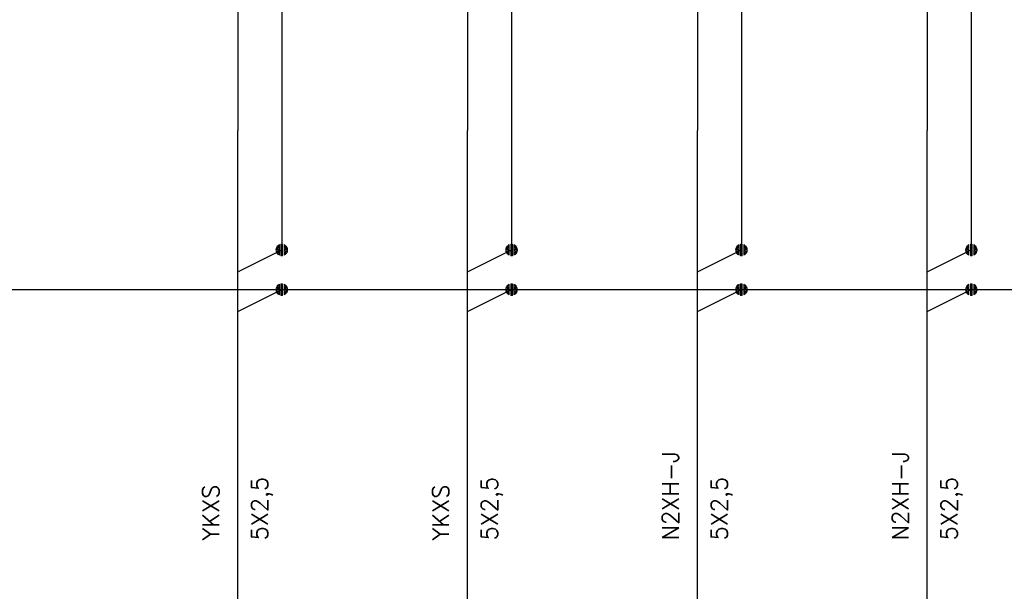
# Model space of a CAD drawing. Header units: millimetres. Extents: x 2505 to 3495, y 1397 to 1684.
# Tile 27 of 59: x 2951 to 3013, y 1445 to 1481. Entities that reach past the tile are written whole.
import ezdxf

# ---------------------------------------------------------------- set-up
doc = ezdxf.new("R2010")
doc.units = ezdxf.units.MM
for name, color, linetype, lineweight in [('EB_PRZEWODY', 3, 'Continuous', 20), ('PRZEWODY', 3, 'Continuous', 20), ('SZYNY', 1, 'Continuous', 40)]:
    doc.layers.add(name, color=color, linetype=linetype, lineweight=lineweight)
doc.layers.add('OPIS', color=7, linetype='Continuous')
doc.styles.add('ROMANS', font='romans.shx', dxfattribs={"width": 0.8})

# ---------------------------------------------------------------- blocks, each defined once
blk = doc.blocks.new('*U264')
for p, q in [((-0.64, 0.17), (-0.66, 0.02)), ((-0.64, 0.17), (-0.66, 0.02)), ((-0.64, 0), (-0.66, -0.03)), ((-0.6, 0.28), (-0.64, 0.17)), ((-0.6, 0.28), (-0.64, 0.17)), ((-0.6, 0.14), (-0.64, 0.09)), ((-0.6, 0), (-0.64, 0)), ((-0.51, 0.43), (-0.6, 0.28)), ((-0.51, 0.43), (-0.6, 0.28)), ((-0.51, 0.29), (-0.6, 0.19)), ((-0.51, 0.15), (-0.6, 0.1)), ((-0.51, 0.01), (-0.6, 0)), ((-0.4, 0.52), (-0.51, 0.43)), ((-0.4, 0.52), (-0.51, 0.43)), ((-0.4, 0.41), (-0.51, 0.33)), ((-0.4, 0.29), (-0.51, 0.24)), ((-0.4, 0.17), (-0.51, 0.15)), ((-0.4, 0.06), (-0.51, 0.05)), ((-0.27, 0.61), (-0.4, 0.52)), ((-0.27, 0.61), (-0.4, 0.52)), ((-0.27, 0.5), (-0.4, 0.43)), ((-0.27, 0.38), (-0.4, 0.33)), ((-0.27, 0.27), (-0.4, 0.24)), ((-0.27, 0.16), (-0.4, 0.14)), ((-0.27, 0.05), (-0.4, 0.05)), ((-0.27, 0.61), (-0.27, -0.61)), ((-0.27, 0.61), (-0.27, -0.61)), ((-0.1, 0.66), (0.1, 0.66)), ((-0.1, 0.66), (0.1, 0.66)), ((-0.1, -0.66), (-0.1, 0.66)), ((-0.1, 0.66), (-0.1, -0.66)), ((-0.1, 0.56), (0.1, 0.56)), ((-0.1, 0.46), (0.1, 0.46)), ((-0.1, 0.36), (0.1, 0.36)), ((-0.1, 0.26), (0.1, 0.26)), ((-0.1, 0.15), (0.1, 0.15)), ((-0.1, 0.05), (0.1, 0.05)), ((0.1, -0.66), (0.1, 0.66)), ((0.1, 0.66), (0.1, -0.66)), ((0.27, 0.61), (0.27, -0.61)), ((0.27, 0.61), (0.27, -0.61)), ((0.27, 0.61), (0.4, 0.52)), ((0.27, 0.61), (0.4, 0.52)), ((0.27, 0.5), (0.4, 0.43)), ((0.27, 0.38), (0.4, 0.33)), ((0.27, 0.27), (0.4, 0.24)), ((0.27, 0.16), (0.4, 0.14)), ((0.27, 0.05), (0.4, 0.05)), ((0.4, 0.52), (0.51, 0.43)), ((0.4, 0.52), (0.51, 0.43)), ((0.4, 0.41), (0.51, 0.33)), ((0.4, 0.29), (0.51, 0.24)), ((0.4, 0.17), (0.51, 0.15)), ((0.4, 0.06), (0.51, 0.05)), ((0.51, 0.43), (0.6, 0.28)), ((0.51, 0.43), (0.6, 0.28)), ((0.51, 0.29), (0.6, 0.19)), ((0.51, 0.15), (0.6, 0.1)), ((0.51, 0.01), (0.6, 0)), ((0.6, 0.28), (0.64, 0.17)), ((0.6, 0.28), (0.64, 0.17)), ((0.6, 0.14), (0.64, 0.09)), ((0.6, 0), (0.64, 0)), ((0.64, 0.17), (0.66, 0.02)), ((0.64, 0.17), (0.66, 0.02)), ((0.64, 0), (0.66, -0.03)), ((-0.65, -0.08), (-0.64, -0.17)), ((-0.64, -0.17), (-0.65, -0.08)), ((-0.6, -0.14), (-0.64, -0.08)), ((-0.64, -0.17), (-0.6, -0.28)), ((-0.6, -0.28), (-0.64, -0.17)), ((-0.51, -0.13), (-0.6, -0.09)), ((-0.51, -0.27), (-0.6, -0.18)), ((-0.6, -0.28), (-0.51, -0.41)), ((-0.51, -0.41), (-0.6, -0.28)), ((-0.4, -0.06), (-0.51, -0.04)), ((-0.4, -0.17), (-0.51, -0.13)), ((-0.4, -0.29), (-0.51, -0.23)), ((-0.4, -0.41), (-0.51, -0.32)), ((-0.51, -0.41), (-0.4, -0.52)), ((-0.4, -0.52), (-0.51, -0.41)), ((-0.27, -0.06), (-0.4, -0.05)), ((-0.27, -0.17), (-0.4, -0.14)), ((-0.27, -0.28), (-0.4, -0.24)), ((-0.27, -0.39), (-0.4, -0.33)), ((-0.27, -0.5), (-0.4, -0.43)), ((-0.4, -0.52), (-0.27, -0.61)), ((-0.27, -0.61), (-0.4, -0.52)), ((-0.1, -0.05), (0.1, -0.05)), ((-0.1, -0.15), (0.1, -0.15)), ((-0.1, -0.26), (0.1, -0.26)), ((-0.1, -0.36), (0.1, -0.36)), ((-0.1, -0.46), (0.1, -0.46)), ((-0.1, -0.56), (0.1, -0.56)), ((0.1, -0.66), (-0.1, -0.66)), ((-0.1, -0.66), (0.1, -0.66)), ((0.27, -0.06), (0.4, -0.05)), ((0.27, -0.17), (0.4, -0.14)), ((0.27, -0.28), (0.4, -0.24)), ((0.27, -0.39), (0.4, -0.33)), ((0.27, -0.5), (0.4, -0.43)), ((0.4, -0.52), (0.27, -0.61)), ((0.27, -0.61), (0.4, -0.52)), ((0.4, -0.06), (0.51, -0.04)), ((0.4, -0.17), (0.51, -0.13)), ((0.4, -0.29), (0.51, -0.23)), ((0.4, -0.41), (0.51, -0.32)), ((0.51, -0.41), (0.4, -0.52)), ((0.4, -0.52), (0.51, -0.41)), ((0.51, -0.13), (0.6, -0.09)), ((0.51, -0.27), (0.6, -0.18)), ((0.6, -0.28), (0.51, -0.41)), ((0.51, -0.41), (0.6, -0.28)), ((0.6, -0.14), (0.64, -0.08)), ((0.64, -0.17), (0.6, -0.28)), ((0.6, -0.28), (0.64, -0.17)), ((0.65, -0.08), (0.64, -0.17)), ((0.64, -0.17), (0.65, -0.08))]:
    blk.add_line(p, q)
at = {"ltscale": 5}
blk.add_line((0.66, 0.02), (0.66, -0.08), dxfattribs=at)
blk.add_point((0, 0))
blk = doc.blocks.new('*U260')
for p, q in [((-0.64, 0.17), (-0.66, 0.02)), ((-0.64, 0.17), (-0.66, 0.02)), ((-0.64, 0), (-0.66, -0.03)), ((-0.6, 0.28), (-0.64, 0.17)), ((-0.6, 0.28), (-0.64, 0.17)), ((-0.6, 0.14), (-0.64, 0.09)), ((-0.6, 0), (-0.64, 0)), ((-0.51, 0.43), (-0.6, 0.28)), ((-0.51, 0.43), (-0.6, 0.28)), ((-0.51, 0.29), (-0.6, 0.19)), ((-0.51, 0.15), (-0.6, 0.1)), ((-0.51, 0.01), (-0.6, 0)), ((-0.4, 0.52), (-0.51, 0.43)), ((-0.4, 0.52), (-0.51, 0.43)), ((-0.4, 0.41), (-0.51, 0.33)), ((-0.4, 0.29), (-0.51, 0.24)), ((-0.4, 0.17), (-0.51, 0.15)), ((-0.4, 0.06), (-0.51, 0.05)), ((-0.27, 0.61), (-0.4, 0.52)), ((-0.27, 0.61), (-0.4, 0.52)), ((-0.27, 0.5), (-0.4, 0.43)), ((-0.27, 0.38), (-0.4, 0.33)), ((-0.27, 0.27), (-0.4, 0.24)), ((-0.27, 0.16), (-0.4, 0.14)), ((-0.27, 0.05), (-0.4, 0.05)), ((-0.27, 0.61), (-0.27, -0.61)), ((-0.27, 0.61), (-0.27, -0.61)), ((-0.1, 0.66), (0.1, 0.66)), ((-0.1, 0.66), (0.1, 0.66)), ((-0.1, -0.66), (-0.1, 0.66)), ((-0.1, 0.66), (-0.1, -0.66)), ((-0.1, 0.56), (0.1, 0.56)), ((-0.1, 0.46), (0.1, 0.46)), ((-0.1, 0.36), (0.1, 0.36)), ((-0.1, 0.26), (0.1, 0.26)), ((-0.1, 0.15), (0.1, 0.15)), ((-0.1, 0.05), (0.1, 0.05)), ((0.1, -0.66), (0.1, 0.66)), ((0.1, 0.66), (0.1, -0.66)), ((0.27, 0.61), (0.27, -0.61)), ((0.27, 0.61), (0.27, -0.61)), ((0.27, 0.61), (0.4, 0.52)), ((0.27, 0.61), (0.4, 0.52)), ((0.27, 0.5), (0.4, 0.43)), ((0.27, 0.38), (0.4, 0.33)), ((0.27, 0.27), (0.4, 0.24)), ((0.27, 0.16), (0.4, 0.14)), ((0.27, 0.05), (0.4, 0.05)), ((0.4, 0.52), (0.51, 0.43)), ((0.4, 0.52), (0.51, 0.43)), ((0.4, 0.41), (0.51, 0.33)), ((0.4, 0.29), (0.51, 0.24)), ((0.4, 0.17), (0.51, 0.15)), ((0.4, 0.06), (0.51, 0.05)), ((0.51, 0.43), (0.6, 0.28)), ((0.51, 0.43), (0.6, 0.28)), ((0.51, 0.29), (0.6, 0.19)), ((0.51, 0.15), (0.6, 0.1)), ((0.51, 0.01), (0.6, 0)), ((0.6, 0.28), (0.64, 0.17)), ((0.6, 0.28), (0.64, 0.17)), ((0.6, 0.14), (0.64, 0.09)), ((0.6, 0), (0.64, 0)), ((0.64, 0.17), (0.66, 0.02)), ((0.64, 0.17), (0.66, 0.02)), ((0.64, 0), (0.66, -0.03)), ((-0.65, -0.08), (-0.64, -0.17)), ((-0.64, -0.17), (-0.65, -0.08)), ((-0.6, -0.14), (-0.64, -0.08)), ((-0.64, -0.17), (-0.6, -0.28)), ((-0.6, -0.28), (-0.64, -0.17)), ((-0.51, -0.13), (-0.6, -0.09)), ((-0.51, -0.27), (-0.6, -0.18)), ((-0.6, -0.28), (-0.51, -0.41)), ((-0.51, -0.41), (-0.6, -0.28)), ((-0.4, -0.06), (-0.51, -0.04)), ((-0.4, -0.17), (-0.51, -0.13)), ((-0.4, -0.29), (-0.51, -0.23)), ((-0.4, -0.41), (-0.51, -0.32)), ((-0.51, -0.41), (-0.4, -0.52)), ((-0.4, -0.52), (-0.51, -0.41)), ((-0.27, -0.06), (-0.4, -0.05)), ((-0.27, -0.17), (-0.4, -0.14)), ((-0.27, -0.28), (-0.4, -0.24)), ((-0.27, -0.39), (-0.4, -0.33)), ((-0.27, -0.5), (-0.4, -0.43)), ((-0.4, -0.52), (-0.27, -0.61)), ((-0.27, -0.61), (-0.4, -0.52)), ((-0.1, -0.05), (0.1, -0.05)), ((-0.1, -0.15), (0.1, -0.15)), ((-0.1, -0.26), (0.1, -0.26)), ((-0.1, -0.36), (0.1, -0.36)), ((-0.1, -0.46), (0.1, -0.46)), ((-0.1, -0.56), (0.1, -0.56)), ((0.1, -0.66), (-0.1, -0.66)), ((-0.1, -0.66), (0.1, -0.66)), ((0.27, -0.06), (0.4, -0.05)), ((0.27, -0.17), (0.4, -0.14)), ((0.27, -0.28), (0.4, -0.24)), ((0.27, -0.39), (0.4, -0.33)), ((0.27, -0.5), (0.4, -0.43)), ((0.4, -0.52), (0.27, -0.61)), ((0.27, -0.61), (0.4, -0.52)), ((0.4, -0.06), (0.51, -0.04)), ((0.4, -0.17), (0.51, -0.13)), ((0.4, -0.29), (0.51, -0.23)), ((0.4, -0.41), (0.51, -0.32)), ((0.51, -0.41), (0.4, -0.52)), ((0.4, -0.52), (0.51, -0.41)), ((0.51, -0.13), (0.6, -0.09)), ((0.51, -0.27), (0.6, -0.18)), ((0.6, -0.28), (0.51, -0.41)), ((0.51, -0.41), (0.6, -0.28)), ((0.6, -0.14), (0.64, -0.08)), ((0.64, -0.17), (0.6, -0.28)), ((0.6, -0.28), (0.64, -0.17)), ((0.65, -0.08), (0.64, -0.17)), ((0.64, -0.17), (0.65, -0.08))]:
    blk.add_line(p, q)
at = {"ltscale": 5}
blk.add_line((0.66, 0.02), (0.66, -0.08), dxfattribs=at)
blk.add_point((0, 0))
blk = doc.blocks.new('*U261')
for p, q in [((-0.64, 0.17), (-0.66, 0.02)), ((-0.64, 0.17), (-0.66, 0.02)), ((-0.64, 0), (-0.66, -0.03)), ((-0.6, 0.28), (-0.64, 0.17)), ((-0.6, 0.28), (-0.64, 0.17)), ((-0.6, 0.14), (-0.64, 0.09)), ((-0.6, 0), (-0.64, 0)), ((-0.51, 0.43), (-0.6, 0.28)), ((-0.51, 0.43), (-0.6, 0.28)), ((-0.51, 0.29), (-0.6, 0.19)), ((-0.51, 0.15), (-0.6, 0.1)), ((-0.51, 0.01), (-0.6, 0)), ((-0.4, 0.52), (-0.51, 0.43)), ((-0.4, 0.52), (-0.51, 0.43)), ((-0.4, 0.41), (-0.51, 0.33)), ((-0.4, 0.29), (-0.51, 0.24)), ((-0.4, 0.17), (-0.51, 0.15)), ((-0.4, 0.06), (-0.51, 0.05)), ((-0.27, 0.61), (-0.4, 0.52)), ((-0.27, 0.61), (-0.4, 0.52)), ((-0.27, 0.5), (-0.4, 0.43)), ((-0.27, 0.38), (-0.4, 0.33)), ((-0.27, 0.27), (-0.4, 0.24)), ((-0.27, 0.16), (-0.4, 0.14)), ((-0.27, 0.05), (-0.4, 0.05)), ((-0.27, 0.61), (-0.27, -0.61)), ((-0.27, 0.61), (-0.27, -0.61)), ((-0.1, 0.66), (0.1, 0.66)), ((-0.1, 0.66), (0.1, 0.66)), ((-0.1, -0.66), (-0.1, 0.66)), ((-0.1, 0.66), (-0.1, -0.66)), ((-0.1, 0.56), (0.1, 0.56)), ((-0.1, 0.46), (0.1, 0.46)), ((-0.1, 0.36), (0.1, 0.36)), ((-0.1, 0.26), (0.1, 0.26)), ((-0.1, 0.15), (0.1, 0.15)), ((-0.1, 0.05), (0.1, 0.05)), ((0.1, -0.66), (0.1, 0.66)), ((0.1, 0.66), (0.1, -0.66)), ((0.27, 0.61), (0.27, -0.61)), ((0.27, 0.61), (0.27, -0.61)), ((0.27, 0.61), (0.4, 0.52)), ((0.27, 0.61), (0.4, 0.52)), ((0.27, 0.5), (0.4, 0.43)), ((0.27, 0.38), (0.4, 0.33)), ((0.27, 0.27), (0.4, 0.24)), ((0.27, 0.16), (0.4, 0.14)), ((0.27, 0.05), (0.4, 0.05)), ((0.4, 0.52), (0.51, 0.43)), ((0.4, 0.52), (0.51, 0.43)), ((0.4, 0.41), (0.51, 0.33)), ((0.4, 0.29), (0.51, 0.24)), ((0.4, 0.17), (0.51, 0.15)), ((0.4, 0.06), (0.51, 0.05)), ((0.51, 0.43), (0.6, 0.28)), ((0.51, 0.43), (0.6, 0.28)), ((0.51, 0.29), (0.6, 0.19)), ((0.51, 0.15), (0.6, 0.1)), ((0.51, 0.01), (0.6, 0)), ((0.6, 0.28), (0.64, 0.17)), ((0.6, 0.28), (0.64, 0.17)), ((0.6, 0.14), (0.64, 0.09)), ((0.6, 0), (0.64, 0)), ((0.64, 0.17), (0.66, 0.02)), ((0.64, 0.17), (0.66, 0.02)), ((0.64, 0), (0.66, -0.03)), ((-0.65, -0.08), (-0.64, -0.17)), ((-0.64, -0.17), (-0.65, -0.08)), ((-0.6, -0.14), (-0.64, -0.08)), ((-0.64, -0.17), (-0.6, -0.28)), ((-0.6, -0.28), (-0.64, -0.17)), ((-0.51, -0.13), (-0.6, -0.09)), ((-0.51, -0.27), (-0.6, -0.18)), ((-0.6, -0.28), (-0.51, -0.41)), ((-0.51, -0.41), (-0.6, -0.28)), ((-0.4, -0.06), (-0.51, -0.04)), ((-0.4, -0.17), (-0.51, -0.13)), ((-0.4, -0.29), (-0.51, -0.23)), ((-0.4, -0.41), (-0.51, -0.32)), ((-0.51, -0.41), (-0.4, -0.52)), ((-0.4, -0.52), (-0.51, -0.41)), ((-0.27, -0.06), (-0.4, -0.05)), ((-0.27, -0.17), (-0.4, -0.14)), ((-0.27, -0.28), (-0.4, -0.24)), ((-0.27, -0.39), (-0.4, -0.33)), ((-0.27, -0.5), (-0.4, -0.43)), ((-0.4, -0.52), (-0.27, -0.61)), ((-0.27, -0.61), (-0.4, -0.52)), ((-0.1, -0.05), (0.1, -0.05)), ((-0.1, -0.15), (0.1, -0.15)), ((-0.1, -0.26), (0.1, -0.26)), ((-0.1, -0.36), (0.1, -0.36)), ((-0.1, -0.46), (0.1, -0.46)), ((-0.1, -0.56), (0.1, -0.56)), ((0.1, -0.66), (-0.1, -0.66)), ((-0.1, -0.66), (0.1, -0.66)), ((0.27, -0.06), (0.4, -0.05)), ((0.27, -0.17), (0.4, -0.14)), ((0.27, -0.28), (0.4, -0.24)), ((0.27, -0.39), (0.4, -0.33)), ((0.27, -0.5), (0.4, -0.43)), ((0.4, -0.52), (0.27, -0.61)), ((0.27, -0.61), (0.4, -0.52)), ((0.4, -0.06), (0.51, -0.04)), ((0.4, -0.17), (0.51, -0.13)), ((0.4, -0.29), (0.51, -0.23)), ((0.4, -0.41), (0.51, -0.32)), ((0.51, -0.41), (0.4, -0.52)), ((0.4, -0.52), (0.51, -0.41)), ((0.51, -0.13), (0.6, -0.09)), ((0.51, -0.27), (0.6, -0.18)), ((0.6, -0.28), (0.51, -0.41)), ((0.51, -0.41), (0.6, -0.28)), ((0.6, -0.14), (0.64, -0.08)), ((0.64, -0.17), (0.6, -0.28)), ((0.6, -0.28), (0.64, -0.17)), ((0.65, -0.08), (0.64, -0.17)), ((0.64, -0.17), (0.65, -0.08))]:
    blk.add_line(p, q)
at = {"ltscale": 5}
blk.add_line((0.66, 0.02), (0.66, -0.08), dxfattribs=at)
blk.add_point((0, 0))
blk = doc.blocks.new('*U257')
for p, q in [((-0.64, 0.17), (-0.66, 0.02)), ((-0.64, 0.17), (-0.66, 0.02)), ((-0.64, 0), (-0.66, -0.03)), ((-0.6, 0.28), (-0.64, 0.17)), ((-0.6, 0.28), (-0.64, 0.17)), ((-0.6, 0.14), (-0.64, 0.09)), ((-0.6, 0), (-0.64, 0)), ((-0.51, 0.43), (-0.6, 0.28)), ((-0.51, 0.43), (-0.6, 0.28)), ((-0.51, 0.29), (-0.6, 0.19)), ((-0.51, 0.15), (-0.6, 0.1)), ((-0.51, 0.01), (-0.6, 0)), ((-0.4, 0.52), (-0.51, 0.43)), ((-0.4, 0.52), (-0.51, 0.43)), ((-0.4, 0.41), (-0.51, 0.33)), ((-0.4, 0.29), (-0.51, 0.24)), ((-0.4, 0.17), (-0.51, 0.15)), ((-0.4, 0.06), (-0.51, 0.05)), ((-0.27, 0.61), (-0.4, 0.52)), ((-0.27, 0.61), (-0.4, 0.52)), ((-0.27, 0.5), (-0.4, 0.43)), ((-0.27, 0.38), (-0.4, 0.33)), ((-0.27, 0.27), (-0.4, 0.24)), ((-0.27, 0.16), (-0.4, 0.14)), ((-0.27, 0.05), (-0.4, 0.05)), ((-0.27, 0.61), (-0.27, -0.61)), ((-0.27, 0.61), (-0.27, -0.61)), ((-0.1, 0.66), (0.1, 0.66)), ((-0.1, 0.66), (0.1, 0.66)), ((-0.1, -0.66), (-0.1, 0.66)), ((-0.1, 0.66), (-0.1, -0.66)), ((-0.1, 0.56), (0.1, 0.56)), ((-0.1, 0.46), (0.1, 0.46)), ((-0.1, 0.36), (0.1, 0.36)), ((-0.1, 0.26), (0.1, 0.26)), ((-0.1, 0.15), (0.1, 0.15)), ((-0.1, 0.05), (0.1, 0.05)), ((0.1, -0.66), (0.1, 0.66)), ((0.1, 0.66), (0.1, -0.66)), ((0.27, 0.61), (0.27, -0.61)), ((0.27, 0.61), (0.27, -0.61)), ((0.27, 0.61), (0.4, 0.52)), ((0.27, 0.61), (0.4, 0.52)), ((0.27, 0.5), (0.4, 0.43)), ((0.27, 0.38), (0.4, 0.33)), ((0.27, 0.27), (0.4, 0.24)), ((0.27, 0.16), (0.4, 0.14)), ((0.27, 0.05), (0.4, 0.05)), ((0.4, 0.52), (0.51, 0.43)), ((0.4, 0.52), (0.51, 0.43)), ((0.4, 0.41), (0.51, 0.33)), ((0.4, 0.29), (0.51, 0.24)), ((0.4, 0.17), (0.51, 0.15)), ((0.4, 0.06), (0.51, 0.05)), ((0.51, 0.43), (0.6, 0.28)), ((0.51, 0.43), (0.6, 0.28)), ((0.51, 0.29), (0.6, 0.19)), ((0.51, 0.15), (0.6, 0.1)), ((0.51, 0.01), (0.6, 0)), ((0.6, 0.28), (0.64, 0.17)), ((0.6, 0.28), (0.64, 0.17)), ((0.6, 0.14), (0.64, 0.09)), ((0.6, 0), (0.64, 0)), ((0.64, 0.17), (0.66, 0.02)), ((0.64, 0.17), (0.66, 0.02)), ((0.64, 0), (0.66, -0.03)), ((-0.65, -0.08), (-0.64, -0.17)), ((-0.64, -0.17), (-0.65, -0.08)), ((-0.6, -0.14), (-0.64, -0.08)), ((-0.64, -0.17), (-0.6, -0.28)), ((-0.6, -0.28), (-0.64, -0.17)), ((-0.51, -0.13), (-0.6, -0.09)), ((-0.51, -0.27), (-0.6, -0.18)), ((-0.6, -0.28), (-0.51, -0.41)), ((-0.51, -0.41), (-0.6, -0.28)), ((-0.4, -0.06), (-0.51, -0.04)), ((-0.4, -0.17), (-0.51, -0.13)), ((-0.4, -0.29), (-0.51, -0.23)), ((-0.4, -0.41), (-0.51, -0.32)), ((-0.51, -0.41), (-0.4, -0.52)), ((-0.4, -0.52), (-0.51, -0.41)), ((-0.27, -0.06), (-0.4, -0.05)), ((-0.27, -0.17), (-0.4, -0.14)), ((-0.27, -0.28), (-0.4, -0.24)), ((-0.27, -0.39), (-0.4, -0.33)), ((-0.27, -0.5), (-0.4, -0.43)), ((-0.4, -0.52), (-0.27, -0.61)), ((-0.27, -0.61), (-0.4, -0.52)), ((-0.1, -0.05), (0.1, -0.05)), ((-0.1, -0.15), (0.1, -0.15)), ((-0.1, -0.26), (0.1, -0.26)), ((-0.1, -0.36), (0.1, -0.36)), ((-0.1, -0.46), (0.1, -0.46)), ((-0.1, -0.56), (0.1, -0.56)), ((0.1, -0.66), (-0.1, -0.66)), ((-0.1, -0.66), (0.1, -0.66)), ((0.27, -0.06), (0.4, -0.05)), ((0.27, -0.17), (0.4, -0.14)), ((0.27, -0.28), (0.4, -0.24)), ((0.27, -0.39), (0.4, -0.33)), ((0.27, -0.5), (0.4, -0.43)), ((0.4, -0.52), (0.27, -0.61)), ((0.27, -0.61), (0.4, -0.52)), ((0.4, -0.06), (0.51, -0.04)), ((0.4, -0.17), (0.51, -0.13)), ((0.4, -0.29), (0.51, -0.23)), ((0.4, -0.41), (0.51, -0.32)), ((0.51, -0.41), (0.4, -0.52)), ((0.4, -0.52), (0.51, -0.41)), ((0.51, -0.13), (0.6, -0.09)), ((0.51, -0.27), (0.6, -0.18)), ((0.6, -0.28), (0.51, -0.41)), ((0.51, -0.41), (0.6, -0.28)), ((0.6, -0.14), (0.64, -0.08)), ((0.64, -0.17), (0.6, -0.28)), ((0.6, -0.28), (0.64, -0.17)), ((0.65, -0.08), (0.64, -0.17)), ((0.64, -0.17), (0.65, -0.08))]:
    blk.add_line(p, q)
at = {"ltscale": 5}
blk.add_line((0.66, 0.02), (0.66, -0.08), dxfattribs=at)
blk.add_point((0, 0))
blk = doc.blocks.new('*U255')
for p, q in [((-0.64, 0.17), (-0.66, 0.02)), ((-0.64, 0.17), (-0.66, 0.02)), ((-0.64, 0), (-0.66, -0.03)), ((-0.6, 0.28), (-0.64, 0.17)), ((-0.6, 0.28), (-0.64, 0.17)), ((-0.6, 0.14), (-0.64, 0.09)), ((-0.6, 0), (-0.64, 0)), ((-0.51, 0.43), (-0.6, 0.28)), ((-0.51, 0.43), (-0.6, 0.28)), ((-0.51, 0.29), (-0.6, 0.19)), ((-0.51, 0.15), (-0.6, 0.1)), ((-0.51, 0.01), (-0.6, 0)), ((-0.4, 0.52), (-0.51, 0.43)), ((-0.4, 0.52), (-0.51, 0.43)), ((-0.4, 0.41), (-0.51, 0.33)), ((-0.4, 0.29), (-0.51, 0.24)), ((-0.4, 0.17), (-0.51, 0.15)), ((-0.4, 0.06), (-0.51, 0.05)), ((-0.27, 0.61), (-0.4, 0.52)), ((-0.27, 0.61), (-0.4, 0.52)), ((-0.27, 0.5), (-0.4, 0.43)), ((-0.27, 0.38), (-0.4, 0.33)), ((-0.27, 0.27), (-0.4, 0.24)), ((-0.27, 0.16), (-0.4, 0.14)), ((-0.27, 0.05), (-0.4, 0.05)), ((-0.27, 0.61), (-0.27, -0.61)), ((-0.27, 0.61), (-0.27, -0.61)), ((-0.1, 0.66), (0.1, 0.66)), ((-0.1, 0.66), (0.1, 0.66)), ((-0.1, -0.66), (-0.1, 0.66)), ((-0.1, 0.66), (-0.1, -0.66)), ((-0.1, 0.56), (0.1, 0.56)), ((-0.1, 0.46), (0.1, 0.46)), ((-0.1, 0.36), (0.1, 0.36)), ((-0.1, 0.26), (0.1, 0.26)), ((-0.1, 0.15), (0.1, 0.15)), ((-0.1, 0.05), (0.1, 0.05)), ((0.1, -0.66), (0.1, 0.66)), ((0.1, 0.66), (0.1, -0.66)), ((0.27, 0.61), (0.27, -0.61)), ((0.27, 0.61), (0.27, -0.61)), ((0.27, 0.61), (0.4, 0.52)), ((0.27, 0.61), (0.4, 0.52)), ((0.27, 0.5), (0.4, 0.43)), ((0.27, 0.38), (0.4, 0.33)), ((0.27, 0.27), (0.4, 0.24)), ((0.27, 0.16), (0.4, 0.14)), ((0.27, 0.05), (0.4, 0.05)), ((0.4, 0.52), (0.51, 0.43)), ((0.4, 0.52), (0.51, 0.43)), ((0.4, 0.41), (0.51, 0.33)), ((0.4, 0.29), (0.51, 0.24)), ((0.4, 0.17), (0.51, 0.15)), ((0.4, 0.06), (0.51, 0.05)), ((0.51, 0.43), (0.6, 0.28)), ((0.51, 0.43), (0.6, 0.28)), ((0.51, 0.29), (0.6, 0.19)), ((0.51, 0.15), (0.6, 0.1)), ((0.51, 0.01), (0.6, 0)), ((0.6, 0.28), (0.64, 0.17)), ((0.6, 0.28), (0.64, 0.17)), ((0.6, 0.14), (0.64, 0.09)), ((0.6, 0), (0.64, 0)), ((0.64, 0.17), (0.66, 0.02)), ((0.64, 0.17), (0.66, 0.02)), ((0.64, 0), (0.66, -0.03)), ((-0.65, -0.08), (-0.64, -0.17)), ((-0.64, -0.17), (-0.65, -0.08)), ((-0.6, -0.14), (-0.64, -0.08)), ((-0.64, -0.17), (-0.6, -0.28)), ((-0.6, -0.28), (-0.64, -0.17)), ((-0.51, -0.13), (-0.6, -0.09)), ((-0.51, -0.27), (-0.6, -0.18)), ((-0.6, -0.28), (-0.51, -0.41)), ((-0.51, -0.41), (-0.6, -0.28)), ((-0.4, -0.06), (-0.51, -0.04)), ((-0.4, -0.17), (-0.51, -0.13)), ((-0.4, -0.29), (-0.51, -0.23)), ((-0.4, -0.41), (-0.51, -0.32)), ((-0.51, -0.41), (-0.4, -0.52)), ((-0.4, -0.52), (-0.51, -0.41)), ((-0.27, -0.06), (-0.4, -0.05)), ((-0.27, -0.17), (-0.4, -0.14)), ((-0.27, -0.28), (-0.4, -0.24)), ((-0.27, -0.39), (-0.4, -0.33)), ((-0.27, -0.5), (-0.4, -0.43)), ((-0.4, -0.52), (-0.27, -0.61)), ((-0.27, -0.61), (-0.4, -0.52)), ((-0.1, -0.05), (0.1, -0.05)), ((-0.1, -0.15), (0.1, -0.15)), ((-0.1, -0.26), (0.1, -0.26)), ((-0.1, -0.36), (0.1, -0.36)), ((-0.1, -0.46), (0.1, -0.46)), ((-0.1, -0.56), (0.1, -0.56)), ((0.1, -0.66), (-0.1, -0.66)), ((-0.1, -0.66), (0.1, -0.66)), ((0.27, -0.06), (0.4, -0.05)), ((0.27, -0.17), (0.4, -0.14)), ((0.27, -0.28), (0.4, -0.24)), ((0.27, -0.39), (0.4, -0.33)), ((0.27, -0.5), (0.4, -0.43)), ((0.4, -0.52), (0.27, -0.61)), ((0.27, -0.61), (0.4, -0.52)), ((0.4, -0.06), (0.51, -0.04)), ((0.4, -0.17), (0.51, -0.13)), ((0.4, -0.29), (0.51, -0.23)), ((0.4, -0.41), (0.51, -0.32)), ((0.51, -0.41), (0.4, -0.52)), ((0.4, -0.52), (0.51, -0.41)), ((0.51, -0.13), (0.6, -0.09)), ((0.51, -0.27), (0.6, -0.18)), ((0.6, -0.28), (0.51, -0.41)), ((0.51, -0.41), (0.6, -0.28)), ((0.6, -0.14), (0.64, -0.08)), ((0.64, -0.17), (0.6, -0.28)), ((0.6, -0.28), (0.64, -0.17)), ((0.65, -0.08), (0.64, -0.17)), ((0.64, -0.17), (0.65, -0.08))]:
    blk.add_line(p, q)
at = {"ltscale": 5}
blk.add_line((0.66, 0.02), (0.66, -0.08), dxfattribs=at)
blk.add_point((0, 0))
blk = doc.blocks.new('*U258')
for p, q in [((-0.64, 0.17), (-0.66, 0.02)), ((-0.64, 0.17), (-0.66, 0.02)), ((-0.64, 0), (-0.66, -0.03)), ((-0.6, 0.28), (-0.64, 0.17)), ((-0.6, 0.28), (-0.64, 0.17)), ((-0.6, 0.14), (-0.64, 0.09)), ((-0.6, 0), (-0.64, 0)), ((-0.51, 0.43), (-0.6, 0.28)), ((-0.51, 0.43), (-0.6, 0.28)), ((-0.51, 0.29), (-0.6, 0.19)), ((-0.51, 0.15), (-0.6, 0.1)), ((-0.51, 0.01), (-0.6, 0)), ((-0.4, 0.52), (-0.51, 0.43)), ((-0.4, 0.52), (-0.51, 0.43)), ((-0.4, 0.41), (-0.51, 0.33)), ((-0.4, 0.29), (-0.51, 0.24)), ((-0.4, 0.17), (-0.51, 0.15)), ((-0.4, 0.06), (-0.51, 0.05)), ((-0.27, 0.61), (-0.4, 0.52)), ((-0.27, 0.61), (-0.4, 0.52)), ((-0.27, 0.5), (-0.4, 0.43)), ((-0.27, 0.38), (-0.4, 0.33)), ((-0.27, 0.27), (-0.4, 0.24)), ((-0.27, 0.16), (-0.4, 0.14)), ((-0.27, 0.05), (-0.4, 0.05)), ((-0.27, 0.61), (-0.27, -0.61)), ((-0.27, 0.61), (-0.27, -0.61)), ((-0.1, 0.66), (0.1, 0.66)), ((-0.1, 0.66), (0.1, 0.66)), ((-0.1, -0.66), (-0.1, 0.66)), ((-0.1, 0.66), (-0.1, -0.66)), ((-0.1, 0.56), (0.1, 0.56)), ((-0.1, 0.46), (0.1, 0.46)), ((-0.1, 0.36), (0.1, 0.36)), ((-0.1, 0.26), (0.1, 0.26)), ((-0.1, 0.15), (0.1, 0.15)), ((-0.1, 0.05), (0.1, 0.05)), ((0.1, -0.66), (0.1, 0.66)), ((0.1, 0.66), (0.1, -0.66)), ((0.27, 0.61), (0.27, -0.61)), ((0.27, 0.61), (0.27, -0.61)), ((0.27, 0.61), (0.4, 0.52)), ((0.27, 0.61), (0.4, 0.52)), ((0.27, 0.5), (0.4, 0.43)), ((0.27, 0.38), (0.4, 0.33)), ((0.27, 0.27), (0.4, 0.24)), ((0.27, 0.16), (0.4, 0.14)), ((0.27, 0.05), (0.4, 0.05)), ((0.4, 0.52), (0.51, 0.43)), ((0.4, 0.52), (0.51, 0.43)), ((0.4, 0.41), (0.51, 0.33)), ((0.4, 0.29), (0.51, 0.24)), ((0.4, 0.17), (0.51, 0.15)), ((0.4, 0.06), (0.51, 0.05)), ((0.51, 0.43), (0.6, 0.28)), ((0.51, 0.43), (0.6, 0.28)), ((0.51, 0.29), (0.6, 0.19)), ((0.51, 0.15), (0.6, 0.1)), ((0.51, 0.01), (0.6, 0)), ((0.6, 0.28), (0.64, 0.17)), ((0.6, 0.28), (0.64, 0.17)), ((0.6, 0.14), (0.64, 0.09)), ((0.6, 0), (0.64, 0)), ((0.64, 0.17), (0.66, 0.02)), ((0.64, 0.17), (0.66, 0.02)), ((0.64, 0), (0.66, -0.03)), ((-0.65, -0.08), (-0.64, -0.17)), ((-0.64, -0.17), (-0.65, -0.08)), ((-0.6, -0.14), (-0.64, -0.08)), ((-0.64, -0.17), (-0.6, -0.28)), ((-0.6, -0.28), (-0.64, -0.17)), ((-0.51, -0.13), (-0.6, -0.09)), ((-0.51, -0.27), (-0.6, -0.18)), ((-0.6, -0.28), (-0.51, -0.41)), ((-0.51, -0.41), (-0.6, -0.28)), ((-0.4, -0.06), (-0.51, -0.04)), ((-0.4, -0.17), (-0.51, -0.13)), ((-0.4, -0.29), (-0.51, -0.23)), ((-0.4, -0.41), (-0.51, -0.32)), ((-0.51, -0.41), (-0.4, -0.52)), ((-0.4, -0.52), (-0.51, -0.41)), ((-0.27, -0.06), (-0.4, -0.05)), ((-0.27, -0.17), (-0.4, -0.14)), ((-0.27, -0.28), (-0.4, -0.24)), ((-0.27, -0.39), (-0.4, -0.33)), ((-0.27, -0.5), (-0.4, -0.43)), ((-0.4, -0.52), (-0.27, -0.61)), ((-0.27, -0.61), (-0.4, -0.52)), ((-0.1, -0.05), (0.1, -0.05)), ((-0.1, -0.15), (0.1, -0.15)), ((-0.1, -0.26), (0.1, -0.26)), ((-0.1, -0.36), (0.1, -0.36)), ((-0.1, -0.46), (0.1, -0.46)), ((-0.1, -0.56), (0.1, -0.56)), ((0.1, -0.66), (-0.1, -0.66)), ((-0.1, -0.66), (0.1, -0.66)), ((0.27, -0.06), (0.4, -0.05)), ((0.27, -0.17), (0.4, -0.14)), ((0.27, -0.28), (0.4, -0.24)), ((0.27, -0.39), (0.4, -0.33)), ((0.27, -0.5), (0.4, -0.43)), ((0.4, -0.52), (0.27, -0.61)), ((0.27, -0.61), (0.4, -0.52)), ((0.4, -0.06), (0.51, -0.04)), ((0.4, -0.17), (0.51, -0.13)), ((0.4, -0.29), (0.51, -0.23)), ((0.4, -0.41), (0.51, -0.32)), ((0.51, -0.41), (0.4, -0.52)), ((0.4, -0.52), (0.51, -0.41)), ((0.51, -0.13), (0.6, -0.09)), ((0.51, -0.27), (0.6, -0.18)), ((0.6, -0.28), (0.51, -0.41)), ((0.51, -0.41), (0.6, -0.28)), ((0.6, -0.14), (0.64, -0.08)), ((0.64, -0.17), (0.6, -0.28)), ((0.6, -0.28), (0.64, -0.17)), ((0.65, -0.08), (0.64, -0.17)), ((0.64, -0.17), (0.65, -0.08))]:
    blk.add_line(p, q)
at = {"ltscale": 5}
blk.add_line((0.66, 0.02), (0.66, -0.08), dxfattribs=at)
blk.add_point((0, 0))
blk = doc.blocks.new('*U251')
for p, q in [((-0.64, 0.17), (-0.66, 0.02)), ((-0.64, 0.17), (-0.66, 0.02)), ((-0.64, 0), (-0.66, -0.03)), ((-0.6, 0.28), (-0.64, 0.17)), ((-0.6, 0.28), (-0.64, 0.17)), ((-0.6, 0.14), (-0.64, 0.09)), ((-0.6, 0), (-0.64, 0)), ((-0.51, 0.43), (-0.6, 0.28)), ((-0.51, 0.43), (-0.6, 0.28)), ((-0.51, 0.29), (-0.6, 0.19)), ((-0.51, 0.15), (-0.6, 0.1)), ((-0.51, 0.01), (-0.6, 0)), ((-0.4, 0.52), (-0.51, 0.43)), ((-0.4, 0.52), (-0.51, 0.43)), ((-0.4, 0.41), (-0.51, 0.33)), ((-0.4, 0.29), (-0.51, 0.24)), ((-0.4, 0.17), (-0.51, 0.15)), ((-0.4, 0.06), (-0.51, 0.05)), ((-0.27, 0.61), (-0.4, 0.52)), ((-0.27, 0.61), (-0.4, 0.52)), ((-0.27, 0.5), (-0.4, 0.43)), ((-0.27, 0.38), (-0.4, 0.33)), ((-0.27, 0.27), (-0.4, 0.24)), ((-0.27, 0.16), (-0.4, 0.14)), ((-0.27, 0.05), (-0.4, 0.05)), ((-0.27, 0.61), (-0.27, -0.61)), ((-0.27, 0.61), (-0.27, -0.61)), ((-0.1, 0.66), (0.1, 0.66)), ((-0.1, 0.66), (0.1, 0.66)), ((-0.1, -0.66), (-0.1, 0.66)), ((-0.1, 0.66), (-0.1, -0.66)), ((-0.1, 0.56), (0.1, 0.56)), ((-0.1, 0.46), (0.1, 0.46)), ((-0.1, 0.36), (0.1, 0.36)), ((-0.1, 0.26), (0.1, 0.26)), ((-0.1, 0.15), (0.1, 0.15)), ((-0.1, 0.05), (0.1, 0.05)), ((0.1, -0.66), (0.1, 0.66)), ((0.1, 0.66), (0.1, -0.66)), ((0.27, 0.61), (0.27, -0.61)), ((0.27, 0.61), (0.27, -0.61)), ((0.27, 0.61), (0.4, 0.52)), ((0.27, 0.61), (0.4, 0.52)), ((0.27, 0.5), (0.4, 0.43)), ((0.27, 0.38), (0.4, 0.33)), ((0.27, 0.27), (0.4, 0.24)), ((0.27, 0.16), (0.4, 0.14)), ((0.27, 0.05), (0.4, 0.05)), ((0.4, 0.52), (0.51, 0.43)), ((0.4, 0.52), (0.51, 0.43)), ((0.4, 0.41), (0.51, 0.33)), ((0.4, 0.29), (0.51, 0.24)), ((0.4, 0.17), (0.51, 0.15)), ((0.4, 0.06), (0.51, 0.05)), ((0.51, 0.43), (0.6, 0.28)), ((0.51, 0.43), (0.6, 0.28)), ((0.51, 0.29), (0.6, 0.19)), ((0.51, 0.15), (0.6, 0.1)), ((0.51, 0.01), (0.6, 0)), ((0.6, 0.28), (0.64, 0.17)), ((0.6, 0.28), (0.64, 0.17)), ((0.6, 0.14), (0.64, 0.09)), ((0.6, 0), (0.64, 0)), ((0.64, 0.17), (0.66, 0.02)), ((0.64, 0.17), (0.66, 0.02)), ((0.64, 0), (0.66, -0.03)), ((-0.65, -0.08), (-0.64, -0.17)), ((-0.64, -0.17), (-0.65, -0.08)), ((-0.6, -0.14), (-0.64, -0.08)), ((-0.64, -0.17), (-0.6, -0.28)), ((-0.6, -0.28), (-0.64, -0.17)), ((-0.51, -0.13), (-0.6, -0.09)), ((-0.51, -0.27), (-0.6, -0.18)), ((-0.6, -0.28), (-0.51, -0.41)), ((-0.51, -0.41), (-0.6, -0.28)), ((-0.4, -0.06), (-0.51, -0.04)), ((-0.4, -0.17), (-0.51, -0.13)), ((-0.4, -0.29), (-0.51, -0.23)), ((-0.4, -0.41), (-0.51, -0.32)), ((-0.51, -0.41), (-0.4, -0.52)), ((-0.4, -0.52), (-0.51, -0.41)), ((-0.27, -0.06), (-0.4, -0.05)), ((-0.27, -0.17), (-0.4, -0.14)), ((-0.27, -0.28), (-0.4, -0.24)), ((-0.27, -0.39), (-0.4, -0.33)), ((-0.27, -0.5), (-0.4, -0.43)), ((-0.4, -0.52), (-0.27, -0.61)), ((-0.27, -0.61), (-0.4, -0.52)), ((-0.1, -0.05), (0.1, -0.05)), ((-0.1, -0.15), (0.1, -0.15)), ((-0.1, -0.26), (0.1, -0.26)), ((-0.1, -0.36), (0.1, -0.36)), ((-0.1, -0.46), (0.1, -0.46)), ((-0.1, -0.56), (0.1, -0.56)), ((0.1, -0.66), (-0.1, -0.66)), ((-0.1, -0.66), (0.1, -0.66)), ((0.27, -0.06), (0.4, -0.05)), ((0.27, -0.17), (0.4, -0.14)), ((0.27, -0.28), (0.4, -0.24)), ((0.27, -0.39), (0.4, -0.33)), ((0.27, -0.5), (0.4, -0.43)), ((0.4, -0.52), (0.27, -0.61)), ((0.27, -0.61), (0.4, -0.52)), ((0.4, -0.06), (0.51, -0.04)), ((0.4, -0.17), (0.51, -0.13)), ((0.4, -0.29), (0.51, -0.23)), ((0.4, -0.41), (0.51, -0.32)), ((0.51, -0.41), (0.4, -0.52)), ((0.4, -0.52), (0.51, -0.41)), ((0.51, -0.13), (0.6, -0.09)), ((0.51, -0.27), (0.6, -0.18)), ((0.6, -0.28), (0.51, -0.41)), ((0.51, -0.41), (0.6, -0.28)), ((0.6, -0.14), (0.64, -0.08)), ((0.64, -0.17), (0.6, -0.28)), ((0.6, -0.28), (0.64, -0.17)), ((0.65, -0.08), (0.64, -0.17)), ((0.64, -0.17), (0.65, -0.08))]:
    blk.add_line(p, q)
at = {"ltscale": 5}
blk.add_line((0.66, 0.02), (0.66, -0.08), dxfattribs=at)
blk.add_point((0, 0))
blk = doc.blocks.new('*U253')
for p, q in [((-0.64, 0.17), (-0.66, 0.02)), ((-0.64, 0.17), (-0.66, 0.02)), ((-0.64, 0), (-0.66, -0.03)), ((-0.6, 0.28), (-0.64, 0.17)), ((-0.6, 0.28), (-0.64, 0.17)), ((-0.6, 0.14), (-0.64, 0.09)), ((-0.6, 0), (-0.64, 0)), ((-0.51, 0.43), (-0.6, 0.28)), ((-0.51, 0.43), (-0.6, 0.28)), ((-0.51, 0.29), (-0.6, 0.19)), ((-0.51, 0.15), (-0.6, 0.1)), ((-0.51, 0.01), (-0.6, 0)), ((-0.4, 0.52), (-0.51, 0.43)), ((-0.4, 0.52), (-0.51, 0.43)), ((-0.4, 0.41), (-0.51, 0.33)), ((-0.4, 0.29), (-0.51, 0.24)), ((-0.4, 0.17), (-0.51, 0.15)), ((-0.4, 0.06), (-0.51, 0.05)), ((-0.27, 0.61), (-0.4, 0.52)), ((-0.27, 0.61), (-0.4, 0.52)), ((-0.27, 0.5), (-0.4, 0.43)), ((-0.27, 0.38), (-0.4, 0.33)), ((-0.27, 0.27), (-0.4, 0.24)), ((-0.27, 0.16), (-0.4, 0.14)), ((-0.27, 0.05), (-0.4, 0.05)), ((-0.27, 0.61), (-0.27, -0.61)), ((-0.27, 0.61), (-0.27, -0.61)), ((-0.1, 0.66), (0.1, 0.66)), ((-0.1, 0.66), (0.1, 0.66)), ((-0.1, -0.66), (-0.1, 0.66)), ((-0.1, 0.66), (-0.1, -0.66)), ((-0.1, 0.56), (0.1, 0.56)), ((-0.1, 0.46), (0.1, 0.46)), ((-0.1, 0.36), (0.1, 0.36)), ((-0.1, 0.26), (0.1, 0.26)), ((-0.1, 0.15), (0.1, 0.15)), ((-0.1, 0.05), (0.1, 0.05)), ((0.1, -0.66), (0.1, 0.66)), ((0.1, 0.66), (0.1, -0.66)), ((0.27, 0.61), (0.27, -0.61)), ((0.27, 0.61), (0.27, -0.61)), ((0.27, 0.61), (0.4, 0.52)), ((0.27, 0.61), (0.4, 0.52)), ((0.27, 0.5), (0.4, 0.43)), ((0.27, 0.38), (0.4, 0.33)), ((0.27, 0.27), (0.4, 0.24)), ((0.27, 0.16), (0.4, 0.14)), ((0.27, 0.05), (0.4, 0.05)), ((0.4, 0.52), (0.51, 0.43)), ((0.4, 0.52), (0.51, 0.43)), ((0.4, 0.41), (0.51, 0.33)), ((0.4, 0.29), (0.51, 0.24)), ((0.4, 0.17), (0.51, 0.15)), ((0.4, 0.06), (0.51, 0.05)), ((0.51, 0.43), (0.6, 0.28)), ((0.51, 0.43), (0.6, 0.28)), ((0.51, 0.29), (0.6, 0.19)), ((0.51, 0.15), (0.6, 0.1)), ((0.51, 0.01), (0.6, 0)), ((0.6, 0.28), (0.64, 0.17)), ((0.6, 0.28), (0.64, 0.17)), ((0.6, 0.14), (0.64, 0.09)), ((0.6, 0), (0.64, 0)), ((0.64, 0.17), (0.66, 0.02)), ((0.64, 0.17), (0.66, 0.02)), ((0.64, 0), (0.66, -0.03)), ((-0.65, -0.08), (-0.64, -0.17)), ((-0.64, -0.17), (-0.65, -0.08)), ((-0.6, -0.14), (-0.64, -0.08)), ((-0.64, -0.17), (-0.6, -0.28)), ((-0.6, -0.28), (-0.64, -0.17)), ((-0.51, -0.13), (-0.6, -0.09)), ((-0.51, -0.27), (-0.6, -0.18)), ((-0.6, -0.28), (-0.51, -0.41)), ((-0.51, -0.41), (-0.6, -0.28)), ((-0.4, -0.06), (-0.51, -0.04)), ((-0.4, -0.17), (-0.51, -0.13)), ((-0.4, -0.29), (-0.51, -0.23)), ((-0.4, -0.41), (-0.51, -0.32)), ((-0.51, -0.41), (-0.4, -0.52)), ((-0.4, -0.52), (-0.51, -0.41)), ((-0.27, -0.06), (-0.4, -0.05)), ((-0.27, -0.17), (-0.4, -0.14)), ((-0.27, -0.28), (-0.4, -0.24)), ((-0.27, -0.39), (-0.4, -0.33)), ((-0.27, -0.5), (-0.4, -0.43)), ((-0.4, -0.52), (-0.27, -0.61)), ((-0.27, -0.61), (-0.4, -0.52)), ((-0.1, -0.05), (0.1, -0.05)), ((-0.1, -0.15), (0.1, -0.15)), ((-0.1, -0.26), (0.1, -0.26)), ((-0.1, -0.36), (0.1, -0.36)), ((-0.1, -0.46), (0.1, -0.46)), ((-0.1, -0.56), (0.1, -0.56)), ((0.1, -0.66), (-0.1, -0.66)), ((-0.1, -0.66), (0.1, -0.66)), ((0.27, -0.06), (0.4, -0.05)), ((0.27, -0.17), (0.4, -0.14)), ((0.27, -0.28), (0.4, -0.24)), ((0.27, -0.39), (0.4, -0.33)), ((0.27, -0.5), (0.4, -0.43)), ((0.4, -0.52), (0.27, -0.61)), ((0.27, -0.61), (0.4, -0.52)), ((0.4, -0.06), (0.51, -0.04)), ((0.4, -0.17), (0.51, -0.13)), ((0.4, -0.29), (0.51, -0.23)), ((0.4, -0.41), (0.51, -0.32)), ((0.51, -0.41), (0.4, -0.52)), ((0.4, -0.52), (0.51, -0.41)), ((0.51, -0.13), (0.6, -0.09)), ((0.51, -0.27), (0.6, -0.18)), ((0.6, -0.28), (0.51, -0.41)), ((0.51, -0.41), (0.6, -0.28)), ((0.6, -0.14), (0.64, -0.08)), ((0.64, -0.17), (0.6, -0.28)), ((0.6, -0.28), (0.64, -0.17)), ((0.65, -0.08), (0.64, -0.17)), ((0.64, -0.17), (0.65, -0.08))]:
    blk.add_line(p, q)
at = {"ltscale": 5}
blk.add_line((0.66, 0.02), (0.66, -0.08), dxfattribs=at)
blk.add_point((0, 0))

msp = doc.modelspace()

# ---------------------------------------------------------------- linework, layer by layer
at = {"layer": 'EB_PRZEWODY', "color": 5, "lineweight": -3, "ltscale": 5}
for p, q in [((2967.077, 1512.755), (2967.077, 1466.833)), ((2981.565, 1512.755), (2981.565, 1466.833)), ((2996.052, 1512.755), (2996.052, 1466.833)), ((3010.54, 1512.755), (3010.54, 1466.833))]:
    msp.add_line(p, q, dxfattribs=at)
at = {"layer": 'EB_PRZEWODY', "lineweight": -3, "ltscale": 5}
for p, q in [((2964.305, 1495.533), (2964.305, 1474.373)), ((2978.793, 1495.533), (2978.793, 1474.373)), ((2993.28, 1495.533), (2993.28, 1474.373)), ((3007.768, 1495.533), (3007.768, 1474.373)), ((2964.305, 1465.447), (2967.077, 1466.833)), ((2978.793, 1465.447), (2981.565, 1466.833)), ((2993.28, 1465.447), (2996.052, 1466.833)), ((3007.768, 1465.447), (3010.54, 1466.833)), ((2964.305, 1462.947), (2967.077, 1464.333)), ((2978.793, 1462.947), (2981.565, 1464.333)), ((2993.28, 1462.947), (2996.052, 1464.333)), ((3007.768, 1462.947), (3010.54, 1464.333))]:
    msp.add_line(p, q, dxfattribs=at)
at = {"layer": 'PRZEWODY', "lineweight": -3}
for p, q in [((2964.305, 1441.282), (2964.305, 1474.373)), ((2978.793, 1441.282), (2978.793, 1474.373)), ((2993.28, 1441.282), (2993.28, 1474.373)), ((3007.768, 1441.282), (3007.768, 1474.373))]:
    msp.add_line(p, q, dxfattribs=at)
at = {"layer": 'SZYNY', "color": 4, "lineweight": -3}
msp.add_line((2553.703, 1464.335), (3301.29, 1464.335), dxfattribs=at)

# ---------------------------------------------------------------- block references
at = {"layer": 'EB_PRZEWODY', "lineweight": -3, "ltscale": 5, "xscale": 0.5544000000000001, "yscale": 0.5544000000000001, "zscale": 0.5544000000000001}
for name, p in [('*U253', (2967.077, 1466.833)), ('*U258', (2981.565, 1466.833)), ('*U257', (2996.052, 1466.833)), ('*U260', (3010.54, 1466.833)), ('*U251', (2967.077, 1464.333)), ('*U255', (2981.565, 1464.333)), ('*U261', (2996.052, 1464.333)), ('*U264', (3010.54, 1464.333))]:
    msp.add_blockref(name, p, dxfattribs=at)

# ---------------------------------------------------------------- texts
at = {"layer": 'OPIS', "lineweight": -3, "style": 'ROMANS', "flags": 4}
for tag, p, s in [('N2XH-J', (2992.097, 1448.506), 'YDY'), ('N2XH-J', (3006.585, 1448.506), 'YDY'), ('YKXS', (2963.122, 1448.506), 'YDY'), ('5X2,5', (2966.201, 1448.506), '3x1,5'), ('YKXS', (2977.61, 1448.506), 'YDY'), ('5X2,5', (2980.688, 1448.506), '3x1,5'), ('5X2,5', (2995.176, 1448.506), '3x1,5'), ('5X2,5', (3009.664, 1448.506), '3x1,5')]:
    msp.add_attdef(tag, p, s, height=1.0395, rotation=90, dxfattribs=at)

doc.saveas('drawing.dxf')
